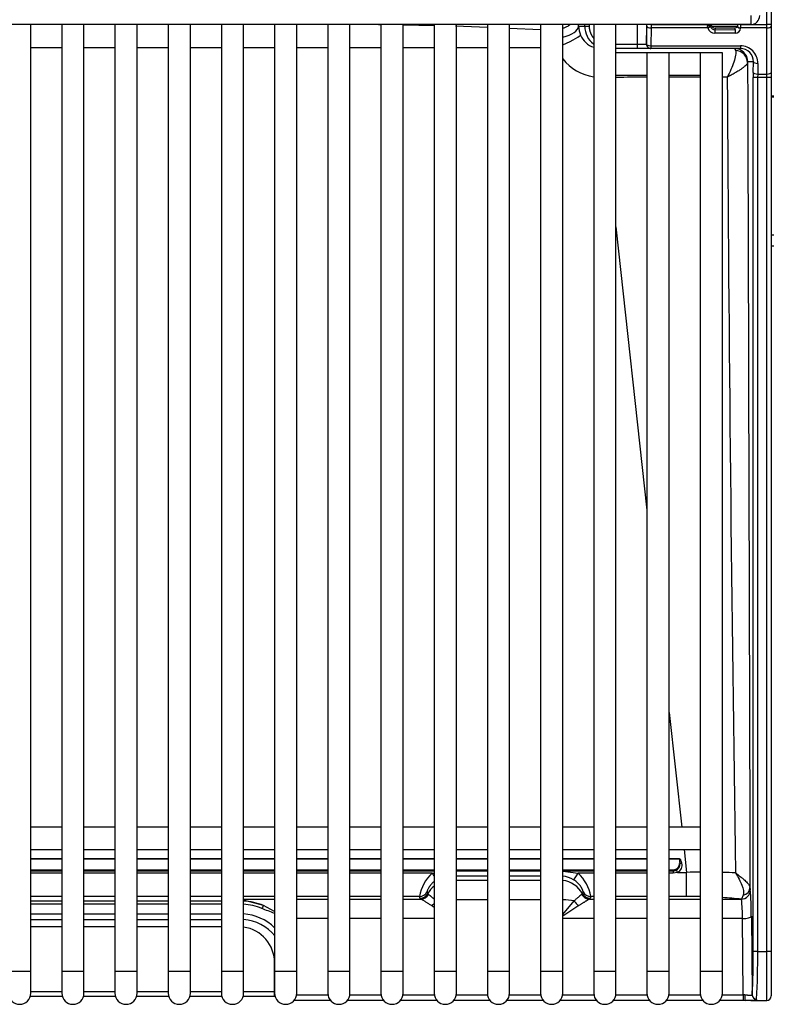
# Model space of a CAD drawing. Header units: millimetres. Extents: x 0 to 287, y 0 to 200.
# Tile 5 of 63: x 44 to 52, y 33 to 44. Entities that reach past the tile are written whole.
import ezdxf

# ---------------------------------------------------------------- set-up
doc = ezdxf.new("R2010")
doc.units = ezdxf.units.MM
doc.layers.add('130.194_BW4C_CTM', color=7, linetype='Continuous')
doc.layers.add('Défaut', color=7, linetype='Continuous')

# ---------------------------------------------------------------- blocks, each defined once
blk = doc.blocks.new('SE1')
at = {"layer": '130.194_BW4C_CTM', "color": 7, "linetype": 'Continuous'}
for p, q in [((52.066, 43.715), (52.066, 45.53)), ((52.066, 43.715), (52.066, 45.53)), ((52.116, 45.53), (52.116, 43.715)), ((52.116, 45.53), (52.116, 43.715)), ((51.887, 43.816), (51.887, 43.716)), ((51.887, 43.716), (35.287, 43.716)), ((43.766, 33.046), (43.766, 43.716)), ((44.116, 43.716), (44.116, 33.046)), ((44.366, 33.046), (44.366, 43.716)), ((44.716, 43.716), (44.716, 33.046)), ((44.966, 33.046), (44.966, 43.716)), ((45.316, 43.716), (45.316, 33.046)), ((45.566, 33.046), (45.566, 43.716)), ((45.916, 43.716), (45.916, 33.046)), ((46.166, 33.046), (46.166, 43.716)), ((46.516, 43.716), (46.516, 33.046)), ((46.766, 33.046), (46.766, 43.716)), ((47.116, 43.716), (47.116, 33.046)), ((47.366, 33.046), (47.366, 43.716)), ((47.716, 43.716), (47.716, 33.046)), ((47.966, 33.046), (47.966, 43.716)), ((48.316, 43.716), (48.316, 33.046)), ((48.916, 43.683), (48.555, 43.698)), ((48.916, 43.683), (48.555, 43.698)), ((48.566, 33.046), (48.566, 43.716)), ((48.916, 43.716), (48.916, 33.046)), ((49.166, 33.046), (49.166, 43.716)), ((49.516, 43.657), (49.166, 43.672)), ((49.516, 43.657), (49.166, 43.672)), ((49.516, 43.716), (49.516, 33.046)), ((49.766, 33.046), (49.766, 43.716)), ((49.944, 43.696), (50.014, 43.696)), ((49.944, 43.696), (50.014, 43.696)), ((50.014, 43.696), (50.014, 43.716)), ((50.014, 43.696), (50.014, 43.716)), ((50.014, 43.696), (50.064, 43.696)), ((50.014, 43.696), (50.064, 43.696)), ((50.064, 43.716), (50.064, 43.696)), ((50.064, 43.716), (50.064, 43.696)), ((50.116, 43.716), (50.116, 33.046)), ((50.366, 33.046), (50.366, 43.716)), ((50.61, 43.496), (50.61, 43.716)), ((50.61, 43.496), (50.61, 43.716)), ((50.71, 43.716), (50.71, 43.496)), ((50.71, 43.716), (50.71, 43.496)), ((50.711, 43.496), (50.714, 43.697)), ((50.711, 43.496), (50.714, 43.697)), ((50.714, 43.715), (50.714, 43.716)), ((50.714, 43.715), (50.714, 43.716)), ((50.764, 43.715), (50.714, 43.715)), ((50.764, 43.715), (50.714, 43.715)), ((50.764, 43.678), (50.761, 43.477)), ((50.764, 43.678), (50.761, 43.477)), ((50.764, 43.716), (50.764, 43.715)), ((50.764, 43.716), (50.764, 43.715)), ((50.764, 43.715), (50.764, 43.678)), ((50.764, 43.715), (51.4, 43.715)), ((50.764, 43.715), (50.764, 43.678)), ((50.764, 43.715), (51.4, 43.715)), ((51.402, 43.678), (50.764, 43.678)), ((51.402, 43.678), (50.764, 43.678)), ((51.4, 43.715), (51.4, 43.716)), ((51.4, 43.715), (51.4, 43.716)), ((51.4, 43.715), (51.43, 43.715)), ((51.4, 43.715), (51.43, 43.715)), ((51.402, 43.678), (51.4, 43.701)), ((51.402, 43.678), (51.4, 43.701)), ((51.43, 43.716), (51.43, 43.715)), ((51.43, 43.705), (51.433, 43.716)), ((51.43, 43.716), (51.43, 43.715)), ((51.43, 43.705), (51.433, 43.716)), ((51.446, 43.696), (51.732, 43.696)), ((51.486, 43.676), (51.481, 43.658)), ((51.486, 43.676), (51.481, 43.658)), ((51.481, 43.658), (51.711, 43.659)), ((51.481, 43.658), (51.711, 43.659)), ((51.706, 43.676), (51.486, 43.676)), ((51.706, 43.676), (51.486, 43.676)), ((51.711, 43.659), (51.706, 43.676)), ((51.711, 43.659), (51.706, 43.676)), ((51.742, 43.715), (51.742, 43.716)), ((51.742, 43.715), (51.742, 43.716)), ((51.772, 43.715), (51.742, 43.715)), ((51.772, 43.715), (51.742, 43.715)), ((51.742, 43.686), (51.742, 43.689)), ((51.742, 43.686), (51.742, 43.689)), ((51.772, 43.716), (51.772, 43.715)), ((51.772, 43.716), (51.772, 43.715)), ((51.772, 43.715), (51.772, 43.678)), ((51.772, 43.715), (52.066, 43.715)), ((51.772, 43.715), (51.772, 43.678)), ((51.772, 43.715), (52.066, 43.715)), ((52.066, 43.678), (51.772, 43.678)), ((51.772, 43.678), (51.772, 43.675)), ((52.066, 43.678), (51.772, 43.678)), ((51.772, 43.678), (51.772, 43.675)), ((52.066, 43.678), (52.066, 43.715)), ((52.116, 43.715), (52.066, 43.715)), ((52.066, 43.678), (52.066, 43.715)), ((52.116, 43.715), (52.066, 43.715)), ((52.066, 43.157), (52.066, 43.678)), ((52.066, 43.157), (52.066, 43.678)), ((52.116, 43.715), (52.116, 43.697)), ((52.116, 43.715), (52.116, 43.697)), ((52.116, 43.697), (52.116, 43.176)), ((52.116, 43.697), (52.116, 43.176)), ((51.711, 43.618), (51.481, 43.617)), ((51.711, 43.618), (51.481, 43.617)), ((44.116, 43.454), (43.766, 43.454)), ((44.116, 43.454), (43.766, 43.454)), ((44.716, 43.454), (44.366, 43.454)), ((44.716, 43.454), (44.366, 43.454)), ((45.316, 43.454), (44.966, 43.454)), ((45.316, 43.454), (44.966, 43.454)), ((45.916, 43.454), (45.566, 43.454)), ((45.916, 43.454), (45.566, 43.454)), ((46.516, 43.454), (46.166, 43.454)), ((46.516, 43.454), (46.166, 43.454)), ((47.116, 43.454), (46.766, 43.454)), ((47.116, 43.454), (46.766, 43.454)), ((47.716, 43.454), (47.366, 43.454)), ((47.716, 43.454), (47.366, 43.454)), ((48.316, 43.454), (47.966, 43.454)), ((48.316, 43.454), (47.966, 43.454)), ((48.916, 43.454), (48.566, 43.454)), ((48.916, 43.454), (48.566, 43.454)), ((49.516, 43.454), (49.166, 43.454)), ((49.516, 43.454), (49.166, 43.454)), ((50.366, 43.496), (50.61, 43.496)), ((50.366, 43.496), (50.61, 43.496)), ((50.61, 43.446), (50.366, 43.446)), ((50.61, 43.446), (50.366, 43.446)), ((50.61, 43.446), (50.61, 43.496)), ((50.61, 43.496), (50.71, 43.496)), ((50.61, 43.446), (50.61, 43.496)), ((50.61, 43.496), (50.71, 43.496)), ((50.76, 43.446), (50.61, 43.446)), ((50.76, 43.446), (50.61, 43.446)), ((50.71, 43.496), (50.711, 43.496)), ((50.71, 43.496), (50.711, 43.496)), ((50.761, 43.446), (50.76, 43.446)), ((50.761, 43.446), (50.76, 43.446)), ((50.761, 43.477), (51.769, 43.477)), ((50.761, 43.477), (50.761, 43.446)), ((50.761, 43.477), (51.769, 43.477)), ((50.761, 43.477), (50.761, 43.446)), ((51.769, 43.446), (50.761, 43.446)), ((51.769, 43.446), (50.761, 43.446)), ((51.703, 43.446), (51.715, 43.426)), ((51.703, 43.446), (51.715, 43.426)), ((51.769, 43.477), (51.769, 43.446)), ((51.769, 43.477), (51.769, 43.446)), ((50.716, 43.396), (50.366, 43.396)), ((50.966, 43.396), (50.716, 43.396)), ((50.716, 43.396), (50.716, 33.046)), ((50.966, 33.046), (50.966, 43.396)), ((51.316, 43.396), (50.966, 43.396)), ((51.566, 43.396), (51.316, 43.396)), ((51.316, 43.396), (51.316, 33.046)), ((51.566, 33.046), (51.566, 43.396)), ((51.916, 43.296), (51.853, 43.296)), ((51.916, 43.296), (51.853, 43.296)), ((51.915, 43.176), (51.916, 43.296)), ((51.915, 43.176), (51.916, 43.296)), ((51.966, 43.277), (51.965, 43.157)), ((51.966, 43.277), (51.965, 43.157)), ((50.366, 43.146), (50.716, 43.146)), ((50.966, 43.146), (51.316, 43.146)), ((51.914, 33.265), (51.914, 43.12)), ((51.964, 43.12), (51.914, 43.12)), ((51.914, 33.265), (51.914, 43.12)), ((51.964, 43.12), (51.914, 43.12)), ((51.965, 43.157), (51.964, 43.12)), ((51.965, 43.157), (51.964, 43.12)), ((51.964, 43.12), (51.964, 33.265)), ((52.066, 43.12), (51.964, 43.12)), ((51.964, 43.12), (51.964, 33.265)), ((52.066, 43.12), (51.964, 43.12)), ((51.965, 43.157), (52.066, 43.157)), ((51.965, 43.157), (52.066, 43.157)), ((52.066, 43.12), (52.066, 43.157)), ((52.066, 43.12), (52.066, 43.157)), ((52.066, 33.265), (52.066, 43.12)), ((52.116, 43.12), (52.066, 43.12)), ((52.066, 33.265), (52.066, 43.12)), ((52.116, 43.12), (52.066, 43.12)), ((52.116, 43.176), (52.116, 43.12)), ((52.116, 43.176), (52.116, 43.12)), ((52.116, 43.12), (52.116, 33.265)), ((52.116, 43.12), (52.116, 33.265)), ((52.146, 42.91), (52.116, 42.91)), ((52.146, 42.896), (52.116, 42.896)), ((50.366, 41.437), (50.716, 38.241)), ((50.366, 41.437), (50.716, 38.241)), ((52.146, 41.342), (52.116, 41.342)), ((52.116, 41.222), (52.146, 41.222)), ((50.966, 35.959), (51.108, 34.666)), ((50.966, 35.959), (51.108, 34.666)), ((44.116, 34.666), (43.766, 34.666)), ((44.716, 34.666), (44.366, 34.666)), ((45.316, 34.666), (44.966, 34.666)), ((45.916, 34.666), (45.566, 34.666)), ((46.516, 34.666), (46.166, 34.666)), ((47.116, 34.666), (46.766, 34.666)), ((47.716, 34.666), (47.366, 34.666)), ((48.316, 34.666), (47.966, 34.666)), ((48.916, 34.666), (48.566, 34.666)), ((49.516, 34.666), (49.166, 34.666)), ((50.116, 34.666), (49.766, 34.666)), ((50.716, 34.666), (50.366, 34.666)), ((51.316, 34.666), (50.966, 34.666)), ((43.766, 34.416), (44.116, 34.416)), ((44.366, 34.416), (44.716, 34.416)), ((44.966, 34.416), (45.316, 34.416)), ((45.566, 34.416), (45.916, 34.416)), ((46.166, 34.416), (46.516, 34.416)), ((46.766, 34.416), (47.116, 34.416)), ((47.366, 34.416), (47.716, 34.416)), ((47.966, 34.416), (48.316, 34.416)), ((48.566, 34.416), (48.916, 34.416)), ((49.166, 34.416), (49.516, 34.416)), ((49.766, 34.416), (50.116, 34.416)), ((50.366, 34.416), (50.716, 34.416)), ((50.966, 34.416), (51.316, 34.416)), ((51.135, 34.416), (51.163, 34.158)), ((51.135, 34.416), (51.163, 34.158)), ((43.766, 34.313), (44.116, 34.313)), ((43.766, 34.313), (44.116, 34.313)), ((44.116, 34.307), (43.766, 34.307)), ((44.116, 34.307), (43.766, 34.307)), ((44.366, 34.313), (44.716, 34.313)), ((44.366, 34.313), (44.716, 34.313)), ((44.716, 34.307), (44.366, 34.307)), ((44.716, 34.307), (44.366, 34.307)), ((44.966, 34.313), (45.316, 34.313)), ((44.966, 34.313), (45.316, 34.313)), ((45.316, 34.307), (44.966, 34.307)), ((45.316, 34.307), (44.966, 34.307)), ((45.566, 34.313), (45.916, 34.313)), ((45.566, 34.313), (45.916, 34.313)), ((45.916, 34.307), (45.566, 34.307)), ((45.916, 34.307), (45.566, 34.307)), ((46.166, 34.313), (46.516, 34.313)), ((46.166, 34.313), (46.516, 34.313)), ((46.516, 34.307), (46.166, 34.307)), ((46.516, 34.307), (46.166, 34.307)), ((46.766, 34.313), (47.116, 34.313)), ((46.766, 34.313), (47.116, 34.313)), ((47.116, 34.307), (46.766, 34.307)), ((47.116, 34.307), (46.766, 34.307)), ((47.366, 34.313), (47.716, 34.313)), ((47.366, 34.313), (47.716, 34.313)), ((47.716, 34.307), (47.366, 34.307)), ((47.716, 34.307), (47.366, 34.307)), ((47.966, 34.313), (48.316, 34.313)), ((47.966, 34.313), (48.316, 34.313)), ((48.316, 34.307), (47.966, 34.307)), ((48.316, 34.307), (47.966, 34.307)), ((48.566, 34.313), (48.916, 34.313)), ((48.566, 34.313), (48.916, 34.313)), ((48.916, 34.307), (48.566, 34.307)), ((48.916, 34.307), (48.566, 34.307)), ((49.166, 34.313), (49.516, 34.313)), ((49.166, 34.313), (49.516, 34.313)), ((49.516, 34.307), (49.166, 34.307)), ((49.516, 34.307), (49.166, 34.307)), ((49.766, 34.313), (50.116, 34.313)), ((49.766, 34.313), (50.116, 34.313)), ((50.116, 34.307), (49.766, 34.307)), ((50.116, 34.307), (49.766, 34.307)), ((50.366, 34.313), (50.716, 34.313)), ((50.366, 34.313), (50.716, 34.313)), ((50.716, 34.307), (50.366, 34.307)), ((50.716, 34.307), (50.366, 34.307)), ((50.966, 34.313), (51.083, 34.313)), ((50.966, 34.313), (51.083, 34.313)), ((51.083, 34.307), (50.966, 34.307)), ((51.083, 34.307), (50.966, 34.307)), ((51.083, 34.313), (51.083, 34.307)), ((51.083, 34.313), (51.083, 34.307)), ((43.766, 34.187), (44.116, 34.187)), ((43.766, 34.187), (44.116, 34.187)), ((44.366, 34.187), (44.716, 34.187)), ((44.366, 34.187), (44.716, 34.187)), ((44.966, 34.187), (45.316, 34.187)), ((44.966, 34.187), (45.316, 34.187)), ((45.566, 34.187), (45.916, 34.187)), ((45.566, 34.187), (45.916, 34.187)), ((46.166, 34.187), (46.516, 34.187)), ((46.166, 34.187), (46.516, 34.187)), ((46.766, 34.187), (47.116, 34.187)), ((46.766, 34.187), (47.116, 34.187)), ((47.366, 34.187), (47.716, 34.187)), ((47.366, 34.187), (47.716, 34.187)), ((47.966, 34.187), (48.316, 34.187)), ((47.966, 34.187), (48.316, 34.187)), ((48.566, 34.187), (48.916, 34.187)), ((48.566, 34.187), (48.916, 34.187)), ((49.166, 34.187), (49.516, 34.187)), ((49.166, 34.187), (49.516, 34.187)), ((49.766, 34.187), (50.116, 34.187)), ((49.766, 34.187), (50.116, 34.187)), ((50.366, 34.187), (50.716, 34.187)), ((50.366, 34.187), (50.716, 34.187)), ((50.966, 34.187), (51.013, 34.187)), ((50.966, 34.187), (51.013, 34.187)), ((51.013, 34.187), (51.013, 34.176)), ((51.013, 34.187), (51.013, 34.176)), ((43.766, 34.176), (44.116, 34.176)), ((43.766, 34.176), (44.116, 34.176)), ((44.116, 34.148), (43.766, 34.148)), ((44.116, 34.148), (43.766, 34.148)), ((44.366, 34.176), (44.716, 34.176)), ((44.366, 34.176), (44.716, 34.176)), ((44.716, 34.148), (44.366, 34.148)), ((44.716, 34.148), (44.366, 34.148)), ((44.966, 34.176), (45.316, 34.176)), ((44.966, 34.176), (45.316, 34.176)), ((45.316, 34.148), (44.966, 34.148)), ((45.316, 34.148), (44.966, 34.148)), ((45.566, 34.176), (45.916, 34.176)), ((45.566, 34.176), (45.916, 34.176)), ((45.916, 34.148), (45.566, 34.148)), ((45.916, 34.148), (45.566, 34.148)), ((46.166, 34.176), (46.516, 34.176)), ((46.166, 34.176), (46.516, 34.176)), ((46.516, 34.148), (46.166, 34.148)), ((46.516, 34.148), (46.166, 34.148)), ((46.766, 34.176), (47.116, 34.176)), ((46.766, 34.176), (47.116, 34.176)), ((47.116, 34.148), (46.766, 34.148)), ((47.116, 34.148), (46.766, 34.148)), ((47.366, 34.176), (47.716, 34.176)), ((47.366, 34.176), (47.716, 34.176)), ((47.716, 34.148), (47.366, 34.148)), ((47.716, 34.148), (47.366, 34.148)), ((47.966, 34.176), (48.316, 34.176)), ((47.966, 34.176), (48.316, 34.176)), ((48.294, 34.148), (47.966, 34.148)), ((48.294, 34.148), (47.966, 34.148)), ((48.294, 34.148), (48.316, 34.151)), ((48.294, 34.148), (48.316, 34.151)), ((48.566, 34.176), (48.916, 34.176)), ((48.566, 34.176), (48.916, 34.176)), ((48.566, 34.176), (48.916, 34.176)), ((48.566, 34.176), (48.916, 34.176)), ((48.916, 34.116), (48.566, 34.116)), ((48.916, 34.116), (48.566, 34.116)), ((49.166, 34.176), (49.516, 34.176)), ((49.166, 34.176), (49.516, 34.176)), ((49.166, 34.176), (49.516, 34.176)), ((49.166, 34.176), (49.516, 34.176)), ((49.516, 34.116), (49.166, 34.116)), ((49.516, 34.116), (49.166, 34.116)), ((49.766, 34.176), (50.116, 34.176)), ((49.766, 34.176), (50.116, 34.176)), ((49.766, 34.172), (49.938, 34.148)), ((49.766, 34.172), (49.938, 34.148)), ((50.116, 34.148), (49.938, 34.148)), ((50.116, 34.148), (49.938, 34.148)), ((50.366, 34.176), (50.716, 34.176)), ((50.366, 34.176), (50.716, 34.176)), ((50.716, 34.148), (50.366, 34.148)), ((50.716, 34.148), (50.366, 34.148)), ((50.966, 34.176), (51.013, 34.176)), ((50.966, 34.176), (51.013, 34.176)), ((51.013, 34.148), (50.966, 34.148)), ((51.013, 34.148), (50.966, 34.148)), ((51.013, 34.176), (51.013, 34.148)), ((51.013, 34.176), (51.013, 34.148)), ((51.062, 34.158), (51.013, 34.148)), ((51.062, 34.158), (51.013, 34.148)), ((51.062, 34.158), (51.163, 34.158)), ((51.062, 34.158), (51.163, 34.158)), ((51.163, 33.886), (51.163, 34.158)), ((51.163, 33.886), (51.163, 34.158)), ((48.566, 34.071), (48.916, 34.071)), ((48.566, 34.071), (48.916, 34.071)), ((49.166, 34.071), (49.516, 34.071)), ((49.166, 34.071), (49.516, 34.071)), ((44.116, 33.886), (43.766, 33.886)), ((44.116, 33.886), (43.766, 33.886)), ((44.716, 33.886), (44.366, 33.886)), ((44.716, 33.886), (44.366, 33.886)), ((45.316, 33.886), (44.966, 33.886)), ((45.316, 33.886), (44.966, 33.886)), ((45.916, 33.886), (45.566, 33.886)), ((45.916, 33.886), (45.566, 33.886)), ((46.516, 33.886), (46.166, 33.886)), ((46.516, 33.886), (46.166, 33.886)), ((46.166, 33.857), (46.516, 33.857)), ((46.166, 33.857), (46.516, 33.857)), ((47.116, 33.886), (46.766, 33.886)), ((47.116, 33.886), (46.766, 33.886)), ((46.766, 33.857), (47.116, 33.857)), ((46.766, 33.857), (47.116, 33.857)), ((47.716, 33.886), (47.366, 33.886)), ((47.716, 33.886), (47.366, 33.886)), ((47.366, 33.857), (47.716, 33.857)), ((47.366, 33.857), (47.716, 33.857)), ((48.15, 33.886), (47.966, 33.886)), ((48.15, 33.886), (47.966, 33.886)), ((47.966, 33.857), (48.166, 33.857)), ((47.966, 33.857), (48.166, 33.857)), ((48.156, 33.865), (48.15, 33.886)), ((48.156, 33.865), (48.15, 33.886)), ((48.237, 33.938), (48.243, 33.917)), ((48.237, 33.938), (48.243, 33.917)), ((49.989, 33.917), (49.995, 33.938)), ((49.989, 33.917), (49.995, 33.938)), ((50.066, 33.857), (50.116, 33.857)), ((50.066, 33.857), (50.116, 33.857)), ((50.082, 33.886), (50.076, 33.865)), ((50.082, 33.886), (50.076, 33.865)), ((50.116, 33.886), (50.082, 33.886)), ((50.116, 33.886), (50.082, 33.886)), ((50.716, 33.886), (50.366, 33.886)), ((50.716, 33.886), (50.366, 33.886)), ((50.366, 33.857), (50.716, 33.857)), ((50.366, 33.857), (50.716, 33.857)), ((51.163, 33.886), (50.966, 33.886)), ((51.163, 33.886), (50.966, 33.886)), ((50.966, 33.857), (51.316, 33.857)), ((50.966, 33.857), (51.316, 33.857)), ((51.566, 33.857), (51.781, 33.857)), ((51.566, 33.857), (51.781, 33.857)), ((51.802, 33.9), (51.781, 33.857)), ((51.802, 33.9), (51.781, 33.857)), ((51.781, 33.857), (51.781, 33.857)), ((51.781, 33.857), (51.781, 33.857)), ((51.881, 33.956), (51.881, 33.956)), ((51.881, 33.956), (51.881, 33.956)), ((43.766, 33.836), (44.116, 33.836)), ((43.766, 33.836), (44.116, 33.836)), ((44.116, 33.8), (43.766, 33.8)), ((44.116, 33.8), (43.766, 33.8)), ((44.366, 33.836), (44.716, 33.836)), ((44.366, 33.836), (44.716, 33.836)), ((44.716, 33.8), (44.366, 33.8)), ((44.716, 33.8), (44.366, 33.8)), ((44.966, 33.836), (45.316, 33.836)), ((44.966, 33.836), (45.316, 33.836)), ((45.316, 33.8), (44.966, 33.8)), ((45.316, 33.8), (44.966, 33.8)), ((45.566, 33.836), (45.916, 33.836)), ((45.566, 33.836), (45.916, 33.836)), ((45.916, 33.8), (45.566, 33.8)), ((45.916, 33.8), (45.566, 33.8)), ((46.39, 33.784), (46.166, 33.845)), ((46.39, 33.784), (46.166, 33.845)), ((46.516, 33.717), (46.39, 33.784)), ((46.516, 33.717), (46.39, 33.784)), ((48.316, 33.763), (48.284, 33.784)), ((48.316, 33.763), (48.284, 33.784)), ((48.916, 33.85), (48.566, 33.85)), ((48.916, 33.85), (48.566, 33.85)), ((49.516, 33.85), (49.166, 33.85)), ((49.516, 33.85), (49.166, 33.85)), ((49.766, 33.684), (49.893, 33.837)), ((49.766, 33.684), (49.893, 33.837)), ((49.948, 33.784), (49.766, 33.663)), ((49.948, 33.784), (49.766, 33.663)), ((43.766, 33.69), (44.116, 33.69)), ((43.766, 33.69), (44.116, 33.69)), ((44.366, 33.69), (44.716, 33.69)), ((44.366, 33.69), (44.716, 33.69)), ((44.966, 33.69), (45.316, 33.69)), ((44.966, 33.69), (45.316, 33.69)), ((45.566, 33.69), (45.916, 33.69)), ((45.566, 33.69), (45.916, 33.69)), ((47.116, 33.637), (46.766, 33.637)), ((47.116, 33.637), (46.766, 33.637)), ((47.716, 33.637), (47.366, 33.637)), ((47.716, 33.637), (47.366, 33.637)), ((48.316, 33.637), (47.966, 33.637)), ((48.316, 33.637), (47.966, 33.637)), ((50.116, 33.637), (49.766, 33.637)), ((50.116, 33.637), (49.766, 33.637)), ((50.716, 33.637), (50.366, 33.637)), ((50.716, 33.637), (50.366, 33.637)), ((51.316, 33.637), (50.966, 33.637)), ((51.316, 33.637), (50.966, 33.637)), ((51.793, 33.637), (51.566, 33.637)), ((51.793, 33.637), (51.566, 33.637)), ((51.801, 32.779), (51.793, 33.637)), ((51.801, 32.779), (51.793, 33.637)), ((51.893, 33.663), (51.901, 32.779)), ((51.893, 33.663), (51.901, 32.779)), ((43.766, 33.627), (44.116, 33.627)), ((43.766, 33.627), (44.116, 33.627)), ((44.116, 33.544), (43.766, 33.544)), ((44.116, 33.544), (43.766, 33.544)), ((44.366, 33.627), (44.716, 33.627)), ((44.366, 33.627), (44.716, 33.627)), ((44.716, 33.544), (44.366, 33.544)), ((44.716, 33.544), (44.366, 33.544)), ((44.966, 33.627), (45.316, 33.627)), ((44.966, 33.627), (45.316, 33.627)), ((45.316, 33.544), (44.966, 33.544)), ((45.316, 33.544), (44.966, 33.544)), ((45.566, 33.627), (45.916, 33.627)), ((45.566, 33.627), (45.916, 33.627)), ((45.916, 33.544), (45.566, 33.544)), ((45.916, 33.544), (45.566, 33.544)), ((51.964, 33.265), (51.914, 33.265)), ((51.964, 33.265), (51.914, 33.265)), ((51.964, 33.265), (52.066, 33.265)), ((51.964, 33.265), (52.066, 33.265)), ((52.066, 32.715), (52.066, 33.265)), ((52.116, 33.265), (52.066, 33.265)), ((52.066, 32.715), (52.066, 33.265)), ((52.116, 33.265), (52.066, 33.265)), ((52.116, 33.265), (52.116, 32.765)), ((52.116, 33.265), (52.116, 32.765)), ((46.514, 32.817), (46.516, 33.136)), ((46.514, 32.817), (46.516, 33.136)), ((43.516, 33.046), (43.766, 33.046)), ((43.766, 32.796), (43.766, 33.046)), ((44.116, 33.046), (44.366, 33.046)), ((44.116, 33.046), (44.116, 32.796)), ((44.366, 32.796), (44.366, 33.046)), ((44.716, 33.046), (44.966, 33.046)), ((44.716, 33.046), (44.716, 32.796)), ((44.966, 32.796), (44.966, 33.046)), ((45.316, 33.046), (45.566, 33.046)), ((45.316, 33.046), (45.316, 32.796)), ((45.566, 32.796), (45.566, 33.046)), ((45.916, 33.046), (46.166, 33.046)), ((45.916, 33.046), (45.916, 32.796)), ((46.166, 32.796), (46.166, 33.046)), ((46.516, 33.046), (46.766, 33.046)), ((46.516, 33.046), (46.516, 32.796)), ((46.766, 32.796), (46.766, 33.046)), ((47.116, 33.046), (47.366, 33.046)), ((47.116, 33.046), (47.116, 32.796)), ((47.366, 32.796), (47.366, 33.046)), ((47.716, 33.046), (47.966, 33.046)), ((47.716, 33.046), (47.716, 32.796)), ((47.966, 32.796), (47.966, 33.046)), ((48.316, 33.046), (48.566, 33.046)), ((48.316, 33.046), (48.316, 32.796)), ((48.566, 32.796), (48.566, 33.046)), ((48.916, 33.046), (49.166, 33.046)), ((48.916, 33.046), (48.916, 32.796)), ((49.166, 32.796), (49.166, 33.046)), ((49.516, 33.046), (49.766, 33.046)), ((49.516, 33.046), (49.516, 32.796)), ((49.766, 32.796), (49.766, 33.046)), ((50.116, 33.046), (50.366, 33.046)), ((50.116, 33.046), (50.116, 32.796)), ((50.366, 32.796), (50.366, 33.046)), ((50.716, 33.046), (50.966, 33.046)), ((50.716, 33.046), (50.716, 32.796)), ((50.966, 32.796), (50.966, 33.046)), ((51.316, 33.046), (51.566, 33.046)), ((51.316, 33.046), (51.316, 32.796)), ((51.566, 32.796), (51.566, 33.046)), ((43.761, 32.761), (44.121, 32.761)), ((43.761, 32.761), (44.121, 32.761)), ((43.766, 32.817), (44.116, 32.817)), ((43.766, 32.817), (44.116, 32.817)), ((44.361, 32.761), (44.721, 32.761)), ((44.361, 32.761), (44.721, 32.761)), ((44.366, 32.817), (44.716, 32.817)), ((44.366, 32.817), (44.716, 32.817)), ((44.961, 32.761), (45.321, 32.761)), ((44.961, 32.761), (45.321, 32.761)), ((44.966, 32.817), (45.316, 32.817)), ((44.966, 32.817), (45.316, 32.817)), ((45.561, 32.761), (45.921, 32.761)), ((45.561, 32.761), (45.921, 32.761)), ((45.566, 32.817), (45.916, 32.817)), ((45.566, 32.817), (45.916, 32.817)), ((46.161, 32.761), (46.514, 32.761)), ((46.161, 32.761), (46.514, 32.761)), ((46.166, 32.817), (46.514, 32.817)), ((46.166, 32.817), (46.514, 32.817)), ((46.514, 32.761), (46.514, 32.817)), ((46.514, 32.761), (46.514, 32.817)), ((46.765, 32.779), (47.117, 32.779)), ((46.765, 32.779), (47.117, 32.779)), ((47.365, 32.779), (47.717, 32.779)), ((47.365, 32.779), (47.717, 32.779)), ((47.965, 32.779), (48.317, 32.779)), ((47.965, 32.779), (48.317, 32.779)), ((48.565, 32.779), (48.917, 32.779)), ((48.565, 32.779), (48.917, 32.779)), ((49.165, 32.779), (49.517, 32.779)), ((49.165, 32.779), (49.517, 32.779)), ((49.765, 32.779), (50.117, 32.779)), ((49.765, 32.779), (50.117, 32.779)), ((50.365, 32.779), (50.717, 32.779)), ((50.365, 32.779), (50.717, 32.779)), ((50.965, 32.779), (51.317, 32.779)), ((50.965, 32.779), (51.317, 32.779)), ((51.565, 32.779), (51.801, 32.779)), ((51.565, 32.779), (51.801, 32.779)), ((51.801, 32.779), (51.801, 32.716)), ((51.801, 32.779), (51.801, 32.716)), ((46.737, 32.716), (47.145, 32.716)), ((46.737, 32.716), (47.145, 32.716)), ((47.337, 32.716), (47.745, 32.716)), ((47.337, 32.716), (47.745, 32.716)), ((47.937, 32.716), (48.345, 32.716)), ((47.937, 32.716), (48.345, 32.716)), ((48.537, 32.716), (48.945, 32.716)), ((48.537, 32.716), (48.945, 32.716)), ((49.137, 32.716), (49.545, 32.716)), ((49.137, 32.716), (49.545, 32.716)), ((49.737, 32.716), (50.145, 32.716)), ((49.737, 32.716), (50.145, 32.716)), ((50.337, 32.716), (50.745, 32.716)), ((50.337, 32.716), (50.745, 32.716)), ((50.937, 32.716), (51.345, 32.716)), ((50.937, 32.716), (51.345, 32.716)), ((51.537, 32.716), (51.801, 32.716)), ((51.537, 32.716), (51.801, 32.716)), ((51.886, 32.715), (52.066, 32.715)), ((51.886, 32.715), (52.066, 32.715))]:
    blk.add_line(p, q, dxfattribs=at)
for centre, radius, start, end in [((51.887, 43.816), 0.1, 270.0002, 0), ((46.457, -42.72), 86.443, 89.16519, 89.30703), ((46.457, -42.72), 86.443, 89.16519, 89.30703), ((46.457, -42.72), 86.443, 88.76743, 88.99942), ((46.457, -42.72), 86.443, 88.76743, 88.99942), ((50.217, 43.706), 0.273, 182.1384, 203.4026), ((50.217, 43.706), 0.273, 182.1384, 203.4026), ((50.264, 43.696), 0.25, 180.0303, 232.8445), ((50.264, 43.696), 0.25, 180.0303, 232.8445), ((51.48, 43.698), 0.0809, 194.3736, 270.4951), ((51.48, 43.698), 0.0809, 194.3736, 270.4951), ((51.473, 43.705), 0.0427, 180.1827, 193.4918), ((51.473, 43.705), 0.0427, 180.1827, 193.4918), ((51.48, 43.708), 0.0501, 195.0118, 271.4661), ((51.48, 43.708), 0.0501, 195.0118, 271.4661), ((51.712, 43.678), 0.06, 269.4961, 357.4735), ((51.712, 43.678), 0.06, 269.4961, 357.4735), ((50.198, 43.698), 0.253, 203.4944, 250.9096), ((50.198, 43.698), 0.253, 203.4944, 250.9096), ((51.768, 43.279), 0.198, 359.4922, 89.7291), ((51.768, 43.279), 0.198, 359.4922, 89.7291), ((51.77, 43.299), 0.147, 358.7064, 90.2648), ((51.77, 43.299), 0.147, 358.7064, 90.2648), ((51.144, -135.607), 178.729, 90.13687, 90.24925), ((51.144, -135.607), 178.729, 90.13687, 90.24925), ((51.144, -135.607), 178.729, 89.94415, 90.05685), ((51.144, -135.607), 178.729, 89.94415, 90.05685), ((51.144, -135.607), 178.729, 89.84667, 89.86441), ((51.144, -135.607), 178.729, 89.84667, 89.86441), ((943.954, 47.79), 892.344, 180.299755, 180.875727), ((943.954, 47.79), 892.344, 180.299755, 180.875727), ((51.013, 34.257), 0.07, 270, 360), ((51.013, 34.252), 0.0759, 296.3268, 3.6676), ((51.013, 34.252), 0.0759, 296.3268, 3.6676), ((51.018, 34.241), 0.0939, 297.9166, 13.1127), ((51.018, 34.241), 0.0939, 297.9166, 13.1127), ((48.605, 33.807), 0.462, 132.4128, 170.1333), ((48.605, 33.807), 0.462, 132.4128, 170.1333), ((49.738, 33.827), 0.29, 58.7541, 84.4968), ((49.738, 33.827), 0.29, 58.7541, 84.4968), ((49.629, 33.808), 0.46, 9.7849, 47.669), ((49.629, 33.808), 0.46, 9.7849, 47.669), ((51.012, 34.255), 0.0795, 270.6652, 296.0238), ((51.012, 34.255), 0.0795, 270.6652, 296.0238), ((51.365, 27.475), 6.686, 90.4073, 91.7273), ((51.365, 27.475), 6.686, 90.4073, 91.7273), ((51.365, 27.475), 6.686, 87.0051, 88.2498), ((51.365, 27.475), 6.686, 87.0051, 88.2498), ((52.183, 34.007), 0.306, 183.8528, 189.5913), ((52.183, 34.007), 0.306, 183.8528, 189.5913), ((51.174, 27.584), 6.302, 88.6879, 90.0985), ((51.174, 27.584), 6.302, 88.6879, 90.0985), ((51.174, 27.584), 6.302, 84.474, 86.4169), ((51.174, 27.584), 6.302, 84.474, 86.4169), ((50.287, 33.666), 1.506, 358.8702, 7.2617), ((50.287, 33.666), 1.506, 358.8702, 7.2617), ((46.129, 33.153), 0.683, 67.5294, 86.9003), ((46.129, 33.153), 0.683, 67.5294, 86.9003), ((42.693, 23.901), 10.514, 68.6797, 69.5235), ((42.693, 23.901), 10.514, 68.6797, 69.5235), ((46.126, 33.115), 0.513, 39.9109, 85.5596), ((46.126, 33.115), 0.513, 39.9109, 85.5596), ((44.694, 33.179), 7.271, 356.4612, 0.6761), ((44.694, 33.179), 7.271, 356.4612, 0.6761), ((43.641, 32.796), 0.125, 180, 0), ((44.241, 32.796), 0.125, 180, 0), ((44.841, 32.796), 0.125, 180, 0), ((45.441, 32.796), 0.125, 180, 0), ((46.041, 32.796), 0.125, 180, 0), ((46.641, 32.796), 0.125, 180, 0), ((47.241, 32.796), 0.125, 180, 0), ((47.841, 32.796), 0.125, 180, 0), ((48.441, 32.796), 0.125, 180, 0), ((49.041, 32.796), 0.125, 180, 0), ((49.641, 32.796), 0.125, 180, 0), ((50.241, 32.796), 0.125, 180, 0), ((50.841, 32.796), 0.125, 180, 0), ((51.441, 32.796), 0.125, 180, 0), ((52.066, 32.765), 0.05, 270, 0), ((52.066, 32.765), 0.05, 270, 0)]:
    blk.add_arc(centre, radius, start, end, dxfattribs=at)
for centre, major_axis, ratio, start_param, end_param in [((49.644, 43.696), (-0.3, -0.005), 0.446874, 1.980917, 3.102422), ((49.644, 43.696), (-0.3, -0.005), 0.446874, 1.980917, 3.102422), ((49.925, 43.428), (0, 0.6), 0.035054, -1.107467, -1.069752), ((49.925, 43.428), (0, 0.6), 0.035054, -1.107467, -1.069752), ((50.713, 43.715), (0, -0.05), 0.035054, 1.186824, 1.570796), ((50.713, 43.715), (0, -0.05), 0.035054, 1.186824, 1.570796), ((50.764, 43.697), (-0.05, 0.0007), 0.374574, 0.037793, 1.576101), ((50.764, 43.697), (-0.05, 0.0007), 0.374574, 0.037793, 1.576101), ((51.402, 43.715), (0, -0.1), 0.024538, 4.712389, 4.860382), ((51.402, 43.715), (0, -0.1), 0.024538, 4.712389, 4.860382), ((51.4, 43.705), (0.03, 0.0002), 0.147451, 4.711618, 6.247758), ((51.4, 43.705), (0.03, 0.0002), 0.147451, 4.711618, 6.247758), ((51.402, 43.689), (0.0292, 0.0068), 0.366261, 4.627783, 6.219587), ((51.402, 43.689), (0.0292, 0.0068), 0.366261, 4.627783, 6.219587), ((51.432, 43.715), (0, 0.07), 0.035054, 1.570796, 1.718789), ((51.432, 43.715), (0, 0.07), 0.035054, 1.570796, 1.718789), ((51.486, 43.726), (0.007, 0.0499), 0.992248, 1.915598, 3.280036), ((51.486, 43.726), (0.007, 0.0499), 0.992248, 1.915598, 3.280036), ((51.481, 43.628), (-0.0001, 0.03), 0.000825, 0.122173, 1.954768), ((51.481, 43.628), (-0.0001, 0.03), 0.000825, 0.122173, 1.954768), ((51.706, 43.706), (-0.0117, 0.0279), 0.991092, 2.746654, 3.972336), ((51.706, 43.706), (0.03, 0), 0.998775, 4.712389, 5.943348), ((51.706, 43.706), (-0.0117, 0.0279), 0.991092, 2.746654, 3.972336), ((51.706, 43.706), (0.03, 0), 0.998775, 4.712389, 5.943348), ((51.711, 43.629), (-0.0001, 0.03), 0.000825, 0.122173, 1.954768), ((51.711, 43.629), (-0.0001, 0.03), 0.000825, 0.122173, 1.954768), ((51.739, 43.715), (0, -0.07), 0.035054, 1.186824, 1.570796), ((51.739, 43.715), (0, -0.07), 0.035054, 1.186824, 1.570796), ((51.772, 43.689), (-0.03, 0.0004), 0.374574, 0.037793, 1.576101), ((51.772, 43.689), (-0.03, 0.0004), 0.374574, 0.037793, 1.576101), ((51.772, 43.686), (-0.03, 0.0004), 0.374574, 0.037793, 1.576101), ((51.772, 43.686), (-0.03, 0.0004), 0.374574, 0.037793, 1.576101), ((52.066, 43.697), (-0.05, 0), 0.374607, 1.570796, 3.141593), ((52.066, 43.697), (-0.05, 0), 0.374607, 1.570796, 3.141593), ((49.691, 43.48), (-0.276, -0.119), 0.080113, 1.813516, 3.109261), ((49.691, 43.48), (-0.276, -0.119), 0.080113, 1.813516, 3.109261), ((50.76, 43.496), (0, -0.05), 0.999386, 4.712389, 6.283185), ((50.76, 43.496), (0, -0.05), 0.999386, 4.712389, 6.283185), ((50.761, 43.496), (0, 0.05), 0.999386, 1.570796, 3.141593), ((50.761, 43.496), (-0.05, 0.0007), 0.374574, 0.037793, 1.576101), ((50.761, 43.496), (0, 0.05), 0.999386, 1.570796, 3.141593), ((50.761, 43.496), (-0.05, 0.0007), 0.374574, 0.037793, 1.576101), ((51.703, 43.296), (0, 0.15), 0.999391, 4.712389, 6.283185), ((51.703, 43.296), (0, 0.15), 0.999391, 4.712389, 6.283185), ((51.701, 43.286), (0.149, -0.014), 0.939116, 0.101745, 1.568787), ((51.701, 43.286), (0.149, -0.014), 0.939116, 0.101745, 1.568787), ((50.196, 43.67), (0.426, -0.349), 0.996878, 4.499675, 5.250662), ((50.196, 43.67), (0.426, -0.349), 0.996878, 4.499675, 5.250662), ((51.966, 43.296), (0.05, -0.0007), 0.374575, 3.179241, 4.717674), ((51.966, 43.296), (0.05, -0.0007), 0.374575, 3.179241, 4.717674), ((51.92, 43.12), (0, 0.15), 0.034921, 1.186824, 1.570796), ((51.92, 43.12), (0, 0.15), 0.034921, 1.186824, 1.570796), ((51.965, 43.176), (0.05, -0.0007), 0.374575, 3.179241, 4.717674), ((51.965, 43.176), (0.05, -0.0007), 0.374575, 3.179241, 4.717674), ((52.066, 43.176), (0.05, 0), 0.374607, 4.712389, 6.283185), ((52.066, 43.176), (0.05, 0), 0.374607, 4.712389, 6.283185), ((51.083, 31.838), (0, 2.474), 0.052536, 6.080766, 6.283185), ((51.083, 31.838), (0, 2.474), 0.052536, 6.080766, 6.283185), ((51.083, 31.829), (0, -2.478), 0.012107, 2.939174, 3.141593), ((51.083, 31.829), (0, -2.478), 0.012107, 2.939174, 3.141593), ((51.083, 34.258), (0.03, 0), 0.034899, 4.712389, 4.914808), ((51.083, 34.258), (0.03, 0), 0.034899, 4.712389, 4.914808), ((51.109, 34.253), (0.0969, 0.0248), 0.084453, 1.549181, 1.758172), ((51.109, 34.253), (0.0969, 0.0248), 0.084453, 1.549181, 1.758172), ((48.294, 34.16), (0.0508, -0.0861), 0.061263, -1.467336, -1.011868), ((48.294, 34.16), (0.0508, -0.0861), 0.061263, -1.467336, -1.011868), ((49.938, 34.16), (-0.0508, -0.0861), 0.061263, 0.123243, 1.467336), ((49.938, 34.16), (-0.0508, -0.0861), 0.061263, 0.123243, 1.467336), ((51.062, 34.149), (-0.0482, 0.0876), 0.042142, -1.494364, -1.18549), ((51.062, 34.149), (-0.0482, 0.0876), 0.042142, -1.494364, -1.18549), ((48.505, 33.773), (-0.289, -0.082), 0.991957, 5.12122, 5.500955), ((48.505, 33.773), (-0.289, -0.082), 0.991957, 5.12122, 5.500955), ((49.727, 33.773), (-0.289, 0.082), 0.991957, 3.923823, 4.855199), ((49.727, 33.773), (-0.289, 0.082), 0.991957, 3.923823, 4.855199), ((51.777, 33.987), (0.0998, 0.007), 0.894035, 4.895645, 6.205205), ((51.777, 33.987), (0.0998, 0.007), 0.894035, 4.895645, 6.205205), ((48.15, 33.986), (0.0962, 0.0272), 0.991957, 4.438938, 5.500955), ((48.15, 33.986), (0.0962, 0.0272), 0.991957, 4.438938, 5.500955), ((48.156, 33.965), (-0.0962, -0.0272), 0.991957, 1.297345, 2.359362), ((48.156, 33.965), (-0.0962, -0.0272), 0.991957, 1.297345, 2.359362), ((48.505, 33.867), (-0.349, 0), 0.121869, 0.034445, 0.239558), ((48.505, 33.867), (-0.349, 0), 0.121869, 0.034445, 0.239558), ((48.166, 33.956), (-0.0446, -0.0895), 0.964202, 0.477535, 1.539551), ((48.166, 33.956), (-0.0446, -0.0895), 0.964202, 0.477535, 1.539551), ((48.505, 33.918), (-0.262, 0), 0.121869, 0.034445, 0.239558), ((48.505, 33.918), (-0.262, 0), 0.121869, 0.034445, 0.239558), ((49.727, 33.918), (0.262, 0), 0.121869, -0.239558, -0.034445), ((49.727, 33.918), (0.262, 0), 0.121869, -0.239558, -0.034445), ((50.066, 33.956), (0.0446, -0.0895), 0.964202, 4.743634, 5.805651), ((50.066, 33.956), (0.0446, -0.0895), 0.964202, 4.743634, 5.805651), ((50.076, 33.965), (0.0962, -0.0272), 0.991957, 3.923823, 4.98584), ((50.076, 33.965), (0.0962, -0.0272), 0.991957, 3.923823, 4.98584), ((50.082, 33.986), (-0.0962, 0.0272), 0.991957, 0.782231, 1.844247), ((50.082, 33.986), (-0.0962, 0.0272), 0.991957, 0.782231, 1.844247), ((49.727, 33.867), (0.349, 0), 0.121869, -0.239558, -0.034445), ((49.727, 33.867), (0.349, 0), 0.121869, -0.239558, -0.034445), ((51.781, 33.956), (-0.0962, -0.0274), 0.99195, 1.295825, 2.862368), ((51.781, 33.956), (0.0962, 0.0274), 0.99195, 4.437418, 6.003961), ((51.781, 33.956), (-0.0962, -0.0274), 0.99195, 1.295825, 2.862368), ((51.879, 33.559), (0, 0.4), 0.034921, 4.974188, 6.161012), ((51.879, 33.559), (0, 0.4), 0.034921, 4.974188, 6.161012), ((46.139, 33.122), (-0.112, 0.669), 0.95831, 5.743329, 6.067665), ((46.139, 33.122), (-0.112, 0.669), 0.95831, 5.743329, 6.067665), ((46.372, 33.738), (0.0191, 0.0462), 0.101942, 0.101173, 1.329313), ((46.372, 33.738), (0.0191, 0.0462), 0.101942, 0.101173, 1.329313), ((48.284, 33.859), (-0.0622, -0.0783), 0.57619, 0.943083, 1.375669), ((48.284, 33.859), (-0.0622, -0.0783), 0.57619, 0.943083, 1.375669), ((49.727, 33.773), (0.3, 0), 0.258819, 0.984634, 1.440234), ((49.727, 33.773), (0.3, 0), 0.258819, 0.984634, 1.440234), ((49.948, 33.859), (-0.0622, 0.0783), 0.57619, 1.394751, 2.19851), ((49.948, 33.859), (-0.0622, 0.0783), 0.57619, 1.394751, 2.19851), ((46.139, 33.132), (-0.181, 0.53), 0.981427, 5.192914, 5.898553), ((46.139, 33.132), (-0.181, 0.53), 0.981427, 5.192914, 5.898553), ((51.793, 33.663), (-0.1, -0.0009), 0.258808, 1.568375, 3.105454), ((51.793, 33.663), (-0.1, -0.0009), 0.258808, 1.568375, 3.105454), ((46.116, 33.141), (0.141, -0.378), 0.990537, 1.205267, 2.655074), ((46.116, 33.141), (0.141, -0.378), 0.990537, 1.205267, 2.655074), ((51.897, 33.265), (0, -0.5), 0.034921, 0.23715, 1.570796), ((51.897, 33.265), (0, -0.5), 0.034921, 0.23715, 1.570796), ((51.801, 32.757), (-0.1, 0.001), 0.211907, 4.52589, 4.717969), ((51.801, 32.757), (-0.1, 0.001), 0.211907, 4.52589, 4.717969), ((51.829, 32.765), (0.0005, 0.05), 0.199948, 1.317768, 3.195033), ((51.829, 32.765), (0.0005, 0.05), 0.199948, 1.317768, 3.195033), ((51.951, 32.779), (-0.0495, 0.0071), 0.971452, 0.147645, 1.710242), ((51.951, 32.779), (-0.0495, 0.0071), 0.971452, 0.147645, 1.710242), ((51.801, 32.707), (0.15, 0), 0.055027, 1.381662, 1.573742), ((51.801, 32.707), (0.15, 0), 0.055027, 1.381662, 1.573742)]:
    blk.add_ellipse(centre, major_axis=major_axis, ratio=ratio, start_param=start_param, end_param=end_param, dxfattribs=at)
for points, degree, knots in [([(49.853, 43.715), (49.846, 43.711), (49.83, 43.7), (49.803, 43.686), (49.78, 43.677), (49.768, 43.673), (49.767, 43.673)], 3, [0.530558, 0.530558, 0.530558, 0.530558, 0.5930804, 0.6827981, 0.7687494, 0.7753236, 0.7753236, 0.7753236, 0.7753236]), ([(49.853, 43.715), (49.846, 43.711), (49.83, 43.7), (49.803, 43.686), (49.78, 43.677), (49.768, 43.673), (49.767, 43.673)], 3, [0.530558, 0.530558, 0.530558, 0.530558, 0.5930804, 0.6827981, 0.7687494, 0.7753236, 0.7753236, 0.7753236, 0.7753236]), ([(50.064, 43.696), (50.064, 43.656), (50.08, 43.619), (50.092, 43.588), (50.114, 43.563)], 2, [0, 0, 0, 0.25, 0.25, 0.4612231, 0.4612231, 0.4612231]), ([(50.064, 43.696), (50.064, 43.656), (50.08, 43.619), (50.092, 43.588), (50.114, 43.563)], 2, [0, 0, 0, 0.25, 0.25, 0.4612231, 0.4612231, 0.4612231]), ([(51.715, 43.426), (51.719, 43.412), (51.718, 43.392), (51.711, 43.346), (51.704, 43.32), (51.677, 43.238), (51.652, 43.179), (51.622, 43.122)], 3, [0, 0, 0, 0, 0.25, 0.25, 0.5, 0.5, 1, 1, 1, 1]), ([(51.715, 43.426), (51.719, 43.412), (51.718, 43.392), (51.711, 43.346), (51.704, 43.32), (51.677, 43.238), (51.652, 43.179), (51.622, 43.122)], 3, [0, 0, 0, 0, 0.25, 0.25, 0.5, 0.5, 1, 1, 1, 1]), ([(51.851, 43.286), (51.851, 43.285), (51.85, 43.282), (51.848, 43.278), (51.845, 43.273), (51.841, 43.268), (51.836, 43.262), (51.83, 43.255), (51.823, 43.249), (51.814, 43.241), (51.804, 43.233), (51.793, 43.225), (51.776, 43.212), (51.749, 43.194), (51.71, 43.17), (51.671, 43.148), (51.641, 43.132), (51.627, 43.124), (51.622, 43.122)], 3, [0, 0, 0, 0, 0.03925, 0.079783, 0.121601, 0.164694, 0.209044, 0.254621, 0.301386, 0.34929, 0.398276, 0.448277, 0.499221, 0.61112, 0.748652, 0.87906, 0.961942, 1, 1, 1, 1]), ([(51.851, 43.286), (51.851, 43.285), (51.85, 43.282), (51.848, 43.278), (51.845, 43.273), (51.841, 43.268), (51.836, 43.262), (51.83, 43.255), (51.823, 43.249), (51.814, 43.241), (51.804, 43.233), (51.793, 43.225), (51.776, 43.212), (51.749, 43.194), (51.71, 43.17), (51.671, 43.148), (51.641, 43.132), (51.627, 43.124), (51.622, 43.122)], 3, [0, 0, 0, 0, 0.03925, 0.079783, 0.121601, 0.164694, 0.209044, 0.254621, 0.301386, 0.34929, 0.398276, 0.448277, 0.499221, 0.61112, 0.748652, 0.87906, 0.961942, 1, 1, 1, 1]), ([(51.851, 43.286), (51.854, 42.27), (51.857, 41.255), (51.86, 40.239), (51.861, 39.713), (51.863, 39.186), (51.864, 38.66), (51.868, 37.41), (51.872, 36.16), (51.875, 34.91), (51.876, 34.602), (51.876, 34.294), (51.877, 33.987)], 3, [0, 0, 0, 0, 0.327739, 0.327739, 0.327739, 0.497584, 0.497584, 0.497584, 0.900794, 0.900794, 0.900794, 1, 1, 1, 1]), ([(51.851, 43.286), (51.854, 42.27), (51.857, 41.255), (51.86, 40.239), (51.861, 39.713), (51.863, 39.186), (51.864, 38.66), (51.868, 37.41), (51.872, 36.16), (51.875, 34.91), (51.876, 34.602), (51.876, 34.294), (51.877, 33.987)], 3, [0, 0, 0, 0, 0.327739, 0.327739, 0.327739, 0.497584, 0.497584, 0.497584, 0.900794, 0.900794, 0.900794, 1, 1, 1, 1]), ([(51.714, 34.152), (51.718, 34.149), (51.726, 34.143), (51.741, 34.133), (51.758, 34.119), (51.782, 34.101), (51.806, 34.08), (51.829, 34.059), (51.846, 34.041), (51.86, 34.024), (51.869, 34.009), (51.875, 33.997), (51.877, 33.99), (51.877, 33.987)], 3, [0, 0, 0, 0, 0.039834, 0.094463, 0.164181, 0.249253, 0.391006, 0.499981, 0.614575, 0.722102, 0.822255, 0.914887, 1, 1, 1, 1]), ([(51.714, 34.152), (51.745, 34.104), (51.77, 34.058), (51.803, 33.972), (51.81, 33.931), (51.802, 33.9)], 3, [0, 0, 0, 0, 0.5, 0.5, 1, 1, 1, 1]), ([(51.714, 34.152), (51.718, 34.149), (51.726, 34.143), (51.741, 34.133), (51.758, 34.119), (51.782, 34.101), (51.806, 34.08), (51.829, 34.059), (51.846, 34.041), (51.86, 34.024), (51.869, 34.009), (51.875, 33.997), (51.877, 33.99), (51.877, 33.987)], 3, [0, 0, 0, 0, 0.039834, 0.094463, 0.164181, 0.249253, 0.391006, 0.499981, 0.614575, 0.722102, 0.822255, 0.914887, 1, 1, 1, 1]), ([(51.714, 34.152), (51.745, 34.104), (51.77, 34.058), (51.803, 33.972), (51.81, 33.931), (51.802, 33.9)], 3, [0, 0, 0, 0, 0.5, 0.5, 1, 1, 1, 1]), ([(48.316, 34.055), (48.314, 34.054), (48.309, 34.05), (48.301, 34.043), (48.293, 34.035), (48.285, 34.027), (48.278, 34.019), (48.272, 34.011), (48.266, 34.003), (48.261, 33.996), (48.254, 33.986), (48.248, 33.973), (48.242, 33.96), (48.238, 33.95), (48.237, 33.942), (48.237, 33.939), (48.237, 33.938)], 3, [0.1224596, 0.1224596, 0.1224596, 0.1224596, 0.1475766, 0.1938571, 0.2390024, 0.2832282, 0.3267644, 0.3698515, 0.4127377, 0.455675, 0.498914, 0.5957507, 0.6922578, 0.7905184, 0.8925087, 1, 1, 1, 1]), ([(48.316, 34.055), (48.314, 34.054), (48.309, 34.05), (48.301, 34.043), (48.293, 34.035), (48.285, 34.027), (48.278, 34.019), (48.272, 34.011), (48.266, 34.003), (48.261, 33.996), (48.254, 33.986), (48.248, 33.973), (48.242, 33.96), (48.238, 33.95), (48.237, 33.942), (48.237, 33.939), (48.237, 33.938)], 3, [0.1224596, 0.1224596, 0.1224596, 0.1224596, 0.1475766, 0.1938571, 0.2390024, 0.2832282, 0.3267644, 0.3698515, 0.4127377, 0.455675, 0.498914, 0.5957507, 0.6922578, 0.7905184, 0.8925087, 1, 1, 1, 1]), ([(49.995, 33.938), (49.995, 33.938), (49.995, 33.94), (49.995, 33.943), (49.994, 33.947), (49.993, 33.952), (49.991, 33.958), (49.988, 33.965), (49.985, 33.972), (49.981, 33.98), (49.975, 33.991), (49.966, 34.005), (49.952, 34.022), (49.934, 34.04), (49.913, 34.058), (49.897, 34.069), (49.889, 34.074)], 3, [0, 0, 0, 0, 0.060542, 0.119158, 0.176124, 0.231739, 0.286323, 0.340218, 0.393776, 0.447355, 0.501317, 0.596016, 0.690709, 0.788036, 0.890434, 1, 1, 1, 1]), ([(49.995, 33.938), (49.995, 33.938), (49.995, 33.94), (49.995, 33.943), (49.994, 33.947), (49.993, 33.952), (49.991, 33.958), (49.988, 33.965), (49.985, 33.972), (49.981, 33.98), (49.975, 33.991), (49.966, 34.005), (49.952, 34.022), (49.934, 34.04), (49.913, 34.058), (49.897, 34.069), (49.889, 34.074)], 3, [0, 0, 0, 0, 0.060542, 0.119158, 0.176124, 0.231739, 0.286323, 0.340218, 0.393776, 0.447355, 0.501317, 0.596016, 0.690709, 0.788036, 0.890434, 1, 1, 1, 1]), ([(48.284, 33.784), (48.279, 33.787), (48.269, 33.793), (48.255, 33.802), (48.242, 33.81), (48.229, 33.818), (48.218, 33.826), (48.207, 33.833), (48.197, 33.84), (48.188, 33.845), (48.18, 33.85), (48.172, 33.854), (48.168, 33.856), (48.166, 33.857)], 3, [0, 0, 0, 0, 0.093688, 0.186209, 0.277758, 0.368536, 0.458748, 0.548605, 0.638319, 0.728103, 0.818172, 0.908735, 1, 1, 1, 1]), ([(48.284, 33.784), (48.279, 33.787), (48.269, 33.793), (48.255, 33.802), (48.242, 33.81), (48.229, 33.818), (48.218, 33.826), (48.207, 33.833), (48.197, 33.84), (48.188, 33.845), (48.18, 33.85), (48.172, 33.854), (48.168, 33.856), (48.166, 33.857)], 3, [0, 0, 0, 0, 0.093688, 0.186209, 0.277758, 0.368536, 0.458748, 0.548605, 0.638319, 0.728103, 0.818172, 0.908735, 1, 1, 1, 1]), ([(48.251, 33.91), (48.252, 33.91), (48.255, 33.908), (48.259, 33.905), (48.265, 33.901), (48.27, 33.897), (48.276, 33.891), (48.283, 33.886), (48.29, 33.88), (48.297, 33.873), (48.305, 33.866), (48.31, 33.862), (48.313, 33.859), (48.314, 33.859)], 3, [0, 0, 0, 0, 0.0824015, 0.163774, 0.2441699, 0.3236348, 0.4022064, 0.4799133, 0.5567743, 0.6327983, 0.707984, 0.7823206, 0.7889909, 0.7889909, 0.7889909, 0.7889909]), ([(48.251, 33.91), (48.252, 33.91), (48.255, 33.908), (48.259, 33.905), (48.265, 33.901), (48.27, 33.897), (48.276, 33.891), (48.283, 33.886), (48.29, 33.88), (48.297, 33.873), (48.305, 33.866), (48.31, 33.862), (48.313, 33.859), (48.314, 33.859)], 3, [0, 0, 0, 0, 0.0824015, 0.163774, 0.2441699, 0.3236348, 0.4022064, 0.4799133, 0.5567743, 0.6327983, 0.707984, 0.7823206, 0.7889909, 0.7889909, 0.7889909, 0.7889909]), ([(49.893, 33.837), (49.896, 33.84), (49.904, 33.846), (49.914, 33.855), (49.924, 33.863), (49.933, 33.871), (49.942, 33.879), (49.95, 33.886), (49.957, 33.893), (49.964, 33.899), (49.971, 33.904), (49.977, 33.908), (49.98, 33.909), (49.981, 33.91)], 3, [0, 0, 0, 0, 0.084768, 0.170827, 0.258123, 0.346616, 0.436283, 0.527119, 0.619139, 0.712376, 0.806883, 0.90273, 1, 1, 1, 1]), ([(49.893, 33.837), (49.896, 33.84), (49.904, 33.846), (49.914, 33.855), (49.924, 33.863), (49.933, 33.871), (49.942, 33.879), (49.95, 33.886), (49.957, 33.893), (49.964, 33.899), (49.971, 33.904), (49.977, 33.908), (49.98, 33.909), (49.981, 33.91)], 3, [0, 0, 0, 0, 0.084768, 0.170827, 0.258123, 0.346616, 0.436283, 0.527119, 0.619139, 0.712376, 0.806883, 0.90273, 1, 1, 1, 1]), ([(50.066, 33.857), (50.064, 33.856), (50.061, 33.855), (50.055, 33.851), (50.048, 33.848), (50.041, 33.843), (50.033, 33.838), (50.024, 33.833), (50.015, 33.827), (50.006, 33.82), (49.995, 33.814), (49.984, 33.806), (49.973, 33.799), (49.961, 33.792), (49.952, 33.787), (49.948, 33.784)], 3, [0, 0, 0, 0, 0.077276, 0.154027, 0.230378, 0.306455, 0.382387, 0.458304, 0.534335, 0.610608, 0.687251, 0.76439, 0.842148, 0.920646, 1, 1, 1, 1]), ([(50.066, 33.857), (50.064, 33.856), (50.061, 33.855), (50.055, 33.851), (50.048, 33.848), (50.041, 33.843), (50.033, 33.838), (50.024, 33.833), (50.015, 33.827), (50.006, 33.82), (49.995, 33.814), (49.984, 33.806), (49.973, 33.799), (49.961, 33.792), (49.952, 33.787), (49.948, 33.784)], 3, [0, 0, 0, 0, 0.077276, 0.154027, 0.230378, 0.306455, 0.382387, 0.458304, 0.534335, 0.610608, 0.687251, 0.76439, 0.842148, 0.920646, 1, 1, 1, 1]), ([(51.82, 32.778), (51.822, 32.778), (51.828, 32.778), (51.836, 32.777), (51.845, 32.776), (51.856, 32.775), (51.867, 32.774), (51.878, 32.773), (51.888, 32.773), (51.896, 32.774), (51.9, 32.776), (51.901, 32.778), (51.901, 32.779)], 3, [0, 0, 0, 0, 0.053394, 0.118712, 0.196018, 0.285347, 0.386719, 0.500146, 0.645909, 0.777612, 0.895519, 1, 1, 1, 1]), ([(51.82, 32.778), (51.822, 32.778), (51.828, 32.778), (51.836, 32.777), (51.845, 32.776), (51.856, 32.775), (51.867, 32.774), (51.878, 32.773), (51.888, 32.773), (51.896, 32.774), (51.9, 32.776), (51.901, 32.778), (51.901, 32.779)], 3, [0, 0, 0, 0, 0.053394, 0.118712, 0.196018, 0.285347, 0.386719, 0.500146, 0.645909, 0.777612, 0.895519, 1, 1, 1, 1]), ([(51.951, 32.73), (51.951, 32.729), (51.95, 32.727), (51.948, 32.724), (51.945, 32.722), (51.942, 32.72), (51.937, 32.719), (51.931, 32.717), (51.924, 32.716), (51.915, 32.715), (51.903, 32.715), (51.886, 32.715), (51.869, 32.715), (51.85, 32.715), (51.836, 32.715), (51.829, 32.716)], 3, [0, 0, 0, 0, 0.064328, 0.127426, 0.189639, 0.251328, 0.312864, 0.374619, 0.436962, 0.500252, 0.60595, 0.706712, 0.804523, 0.901546, 1, 1, 1, 1]), ([(51.951, 32.73), (51.951, 32.729), (51.95, 32.727), (51.948, 32.724), (51.945, 32.722), (51.942, 32.72), (51.937, 32.719), (51.931, 32.717), (51.924, 32.716), (51.915, 32.715), (51.903, 32.715), (51.886, 32.715), (51.869, 32.715), (51.85, 32.715), (51.836, 32.715), (51.829, 32.716)], 3, [0, 0, 0, 0, 0.064328, 0.127426, 0.189639, 0.251328, 0.312864, 0.374619, 0.436962, 0.500252, 0.60595, 0.706712, 0.804523, 0.901546, 1, 1, 1, 1])]:
    blk.add_open_spline(points, degree=degree, knots=knots, dxfattribs=at)
blk.add_open_spline([(51.853, 43.296), (51.852, 43.296), (51.852, 43.293), (51.851, 43.286)], degree=3, dxfattribs=at)
blk.add_open_spline([(51.853, 43.296), (51.852, 43.296), (51.852, 43.293), (51.851, 43.286)], degree=3, dxfattribs=at)

msp = doc.modelspace()

# ---------------------------------------------------------------- block references
at = {"layer": 'Défaut'}
msp.add_blockref('SE1', (0, 0), dxfattribs=at)

doc.saveas('drawing.dxf')
